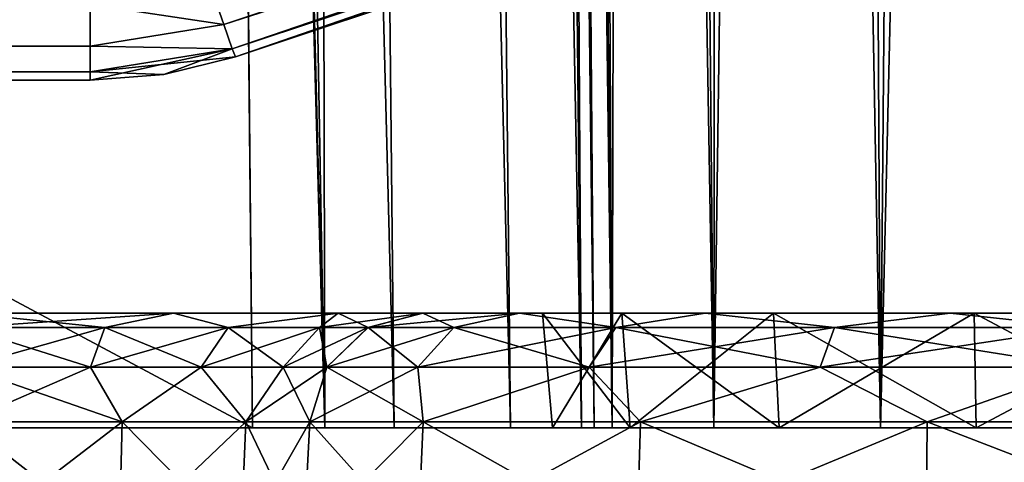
# Model space of a CAD drawing. Header units: millimetres. Extents: x -96 to 96, y -34 to 18.
# Tile 100 of 192: x -4.63 to -0.34, y -27.65 to -25.72. Entities that reach past the tile are written whole.
import ezdxf

# ---------------------------------------------------------------- set-up
doc = ezdxf.new("R2010")
doc.units = ezdxf.units.MM
doc.header["$LTSCALE"] = 65.185185
for name, color, linetype in [('104', 7, 'CONTINUOUS'), ('107', 7, 'CONTINUOUS'), ('131', 7, 'CONTINUOUS'), ('132', 7, 'CONTINUOUS'), ('163', 7, 'CONTINUOUS'), ('164', 7, 'CONTINUOUS'), ('175', 7, 'CONTINUOUS'), ('176', 7, 'CONTINUOUS'), ('2', 7, 'CONTINUOUS'), ('22', 7, 'CONTINUOUS'), ('24', 7, 'CONTINUOUS'), ('54', 7, 'CONTINUOUS'), ('55', 7, 'CONTINUOUS'), ('56', 7, 'CONTINUOUS'), ('58', 7, 'CONTINUOUS'), ('6', 7, 'CONTINUOUS'), ('68', 7, 'CONTINUOUS'), ('70', 7, 'CONTINUOUS'), ('811', 7, 'CONTINUOUS'), ('834', 7, 'CONTINUOUS'), ('853', 7, 'CONTINUOUS'), ('866', 7, 'CONTINUOUS'), ('870', 7, 'CONTINUOUS'), ('871', 7, 'CONTINUOUS'), ('872', 7, 'CONTINUOUS'), ('875', 7, 'CONTINUOUS'), ('876', 7, 'CONTINUOUS'), ('92', 7, 'CONTINUOUS'), ('95', 7, 'CONTINUOUS')]:
    doc.layers.add(name, color=color, linetype=linetype)

msp = doc.modelspace()

# ---------------------------------------------------------------- linework, layer by layer
at = {"layer": '104', "color": 7, "linetype": 'Continuous'}
for points in [[(-4.873, -28, -23.4466), (-4.1866, -27.4738, -23.5819), (-4.199, -28, -23.6065), (-4.873, -28, -23.4466)], [(-4.1866, -27.4738, -23.5819), (-4.873, -28, -23.4466), (-4.873, -27.4738, -23.419), (-4.1866, -27.4738, -23.5819)], [(-4.1866, -27.4738, -23.5819), (-3.6466, -27.4738, -24.0359), (-4.199, -28, -23.6065), (-4.1866, -27.4738, -23.5819)], [(-4.199, -28, -23.6065), (-3.6466, -27.4738, -24.0359), (-3.6687, -28, -24.0523), (-4.199, -28, -23.6065)], [(-3.6687, -28, -24.0523), (-3.3681, -27.4738, -24.6841), (-3.3953, -28, -24.6888), (-3.6687, -28, -24.0523)], [(-3.6466, -27.4738, -24.0359), (-3.3681, -27.4738, -24.6841), (-3.6687, -28, -24.0523), (-3.6466, -27.4738, -24.0359)]]:
    msp.add_3dface(points, dxfattribs=at)
at = {"layer": '107', "color": 7, "linetype": 'Continuous'}
for points in [[(-3.3953, -28, -24.6888), (-3.3681, -27.4738, -24.6841), (-2.8745, -27.4738, -25.9477), (-3.3953, -28, -24.6888)], [(-2.8977, -28, -25.9627), (-3.3953, -28, -24.6888), (-2.8745, -27.4738, -25.9477), (-2.8977, -28, -25.9627)], [(-1.9438, -28, -26.9427), (-2.8977, -28, -25.9627), (-1.9282, -27.4738, -26.9199), (-1.9438, -28, -26.9427)], [(-1.9282, -27.4738, -26.9199), (-2.8977, -28, -25.9627), (-2.8745, -27.4738, -25.9477), (-1.9282, -27.4738, -26.9199)], [(-0.6838, -28, -27.4746), (-1.9438, -28, -26.9427), (-0.6783, -27.4738, -27.4476), (-0.6838, -28, -27.4746)], [(-0.6783, -27.4738, -27.4476), (-1.9438, -28, -26.9427), (-1.9282, -27.4738, -26.9199), (-0.6783, -27.4738, -27.4476)], [(0.6783, -27.4738, -27.4476), (-0.6838, -28, -27.4746), (-0.6783, -27.4738, -27.4476), (0.6783, -27.4738, -27.4476)], [(0.6838, -28, -27.4746), (-0.6838, -28, -27.4746), (0.6783, -27.4738, -27.4476), (0.6838, -28, -27.4746)]]:
    msp.add_3dface(points, dxfattribs=at)
at = {"layer": '131', "color": 7, "linetype": 'Continuous'}
for points in [[(-3.3953, -28, 24.6888), (-2.8977, -28, 25.9627), (-3.3681, -27.4738, 24.6841), (-3.3953, -28, 24.6888)], [(-3.3681, -27.4738, 24.6841), (-2.8977, -28, 25.9627), (-2.8745, -27.4738, 25.9477), (-3.3681, -27.4738, 24.6841)], [(-2.8977, -28, 25.9627), (-1.9438, -28, 26.9427), (-2.8745, -27.4738, 25.9477), (-2.8977, -28, 25.9627)], [(-2.8745, -27.4738, 25.9477), (-1.9438, -28, 26.9427), (-1.9282, -27.4738, 26.9199), (-2.8745, -27.4738, 25.9477)], [(-1.9438, -28, 26.9427), (-0.6838, -28, 27.4746), (-1.9282, -27.4738, 26.9199), (-1.9438, -28, 26.9427)], [(-1.9282, -27.4738, 26.9199), (-0.6838, -28, 27.4746), (-0.6783, -27.4738, 27.4476), (-1.9282, -27.4738, 26.9199)], [(-0.6838, -28, 27.4746), (0.6838, -28, 27.4746), (-0.6783, -27.4738, 27.4476), (-0.6838, -28, 27.4746)], [(-0.6783, -27.4738, 27.4476), (0.6838, -28, 27.4746), (0.6783, -27.4738, 27.4476), (-0.6783, -27.4738, 27.4476)]]:
    msp.add_3dface(points, dxfattribs=at)
at = {"layer": '132', "color": 7, "linetype": 'Continuous'}
for points in [[(-4.1866, -27.4738, 23.5819), (-4.873, -27.4738, 23.419), (-4.199, -28, 23.6065), (-4.1866, -27.4738, 23.5819)], [(-4.199, -28, 23.6065), (-4.873, -27.4738, 23.419), (-4.873, -28, 23.4466), (-4.199, -28, 23.6065)], [(-3.6687, -28, 24.0523), (-4.1866, -27.4738, 23.5819), (-4.199, -28, 23.6065), (-3.6687, -28, 24.0523)], [(-3.6466, -27.4738, 24.0359), (-4.1866, -27.4738, 23.5819), (-3.6687, -28, 24.0523), (-3.6466, -27.4738, 24.0359)], [(-3.3953, -28, 24.6888), (-3.6466, -27.4738, 24.0359), (-3.6687, -28, 24.0523), (-3.3953, -28, 24.6888)], [(-3.3953, -28, 24.6888), (-3.3681, -27.4738, 24.6841), (-3.6466, -27.4738, 24.0359), (-3.3953, -28, 24.6888)]]:
    msp.add_3dface(points, dxfattribs=at)
at = {"layer": '163', "color": 7, "linetype": 'Continuous'}
for points in [[(-2.7404, -27.0626, 25.6737), (-2.8762, -27, 24.5983), (-3.1148, -27.0626, 24.6399), (-2.7404, -27.0626, 25.6737)], [(-2.4547, -27, 25.6773), (-2.8762, -27, 24.5983), (-2.7404, -27.0626, 25.6737), (-2.4547, -27, 25.6773)], [(-2.0347, -27.0626, 26.5169), (-2.4547, -27, 25.6773), (-2.7404, -27.0626, 25.6737), (-2.0347, -27.0626, 26.5169)], [(-1.6467, -27, 26.5076), (-2.4547, -27, 25.6773), (-2.0347, -27.0626, 26.5169), (-1.6467, -27, 26.5076)], [(-1.0828, -27.0626, 27.0673), (-1.6467, -27, 26.5076), (-2.0347, -27.0626, 26.5169), (-1.0828, -27.0626, 27.0673)], [(-0.5793, -27, 26.9582), (-1.6467, -27, 26.5076), (-1.0828, -27.0626, 27.0673), (-0.5793, -27, 26.9582)], [(0, -27.0626, 27.2585), (-0.5793, -27, 26.9582), (-1.0828, -27.0626, 27.0673), (0, -27.0626, 27.2585)], [(0.5793, -27, 26.9582), (-0.5793, -27, 26.9582), (0, -27.0626, 27.2585), (0.5793, -27, 26.9582)], [(-2.898, -27.2351, 25.7644), (-3.1148, -27.0626, 24.6399), (-3.294, -27.235, 24.6711), (-2.898, -27.2351, 25.7644)], [(-2.7404, -27.0626, 25.6737), (-3.1148, -27.0626, 24.6399), (-2.898, -27.2351, 25.7644), (-2.7404, -27.0626, 25.6737)], [(-2.1517, -27.2351, 26.656), (-2.7404, -27.0626, 25.6737), (-2.898, -27.2351, 25.7644), (-2.1517, -27.2351, 26.656)], [(-2.0347, -27.0626, 26.5169), (-2.7404, -27.0626, 25.6737), (-2.1517, -27.2351, 26.656), (-2.0347, -27.0626, 26.5169)], [(-1.1451, -27.2351, 27.2381), (-2.0347, -27.0626, 26.5169), (-2.1517, -27.2351, 26.656), (-1.1451, -27.2351, 27.2381)], [(-1.0828, -27.0626, 27.0673), (-2.0347, -27.0626, 26.5169), (-1.1451, -27.2351, 27.2381), (-1.0828, -27.0626, 27.0673)], [(0, -27.2351, 27.4403), (-1.0828, -27.0626, 27.0673), (-1.1451, -27.2351, 27.2381), (0, -27.2351, 27.4403)], [(0, -27.0626, 27.2585), (-1.0828, -27.0626, 27.0673), (0, -27.2351, 27.4403), (0, -27.0626, 27.2585)], [(-3.3681, -27.4738, 24.6841), (-2.8745, -27.4738, 25.9477), (-3.294, -27.235, 24.6711), (-3.3681, -27.4738, 24.6841)], [(-2.8745, -27.4738, 25.9477), (-2.898, -27.2351, 25.7644), (-3.294, -27.235, 24.6711), (-2.8745, -27.4738, 25.9477)], [(-2.8745, -27.4738, 25.9477), (-2.1517, -27.2351, 26.656), (-2.898, -27.2351, 25.7644), (-2.8745, -27.4738, 25.9477)], [(-2.8745, -27.4738, 25.9477), (-1.9282, -27.4738, 26.9199), (-2.1517, -27.2351, 26.656), (-2.8745, -27.4738, 25.9477)], [(-1.9282, -27.4738, 26.9199), (-1.1451, -27.2351, 27.2381), (-2.1517, -27.2351, 26.656), (-1.9282, -27.4738, 26.9199)], [(-1.9282, -27.4738, 26.9199), (-0.6783, -27.4738, 27.4476), (-1.1451, -27.2351, 27.2381), (-1.9282, -27.4738, 26.9199)], [(-0.6783, -27.4738, 27.4476), (0, -27.2351, 27.4403), (-1.1451, -27.2351, 27.2381), (-0.6783, -27.4738, 27.4476)], [(-0.6783, -27.4738, 27.4476), (0.6783, -27.4738, 27.4476), (0, -27.2351, 27.4403), (-0.6783, -27.4738, 27.4476)]]:
    msp.add_3dface(points, dxfattribs=at)
at = {"layer": '164', "color": 7, "linetype": 'Continuous'}
for points in [[(-3.9623, -27, 23.1358), (-4.873, -27, 22.9197), (-4.2618, -27.0626, 23.2698), (-3.9623, -27, 23.1358)], [(-4.873, -27, 22.9197), (-4.873, -27.0626, 23.1619), (-4.2618, -27.0626, 23.2698), (-4.873, -27, 22.9197)], [(-3.7245, -27.0626, 23.5805), (-3.9623, -27, 23.1358), (-4.2618, -27.0626, 23.2698), (-3.7245, -27.0626, 23.5805)], [(-3.2456, -27, 23.7382), (-3.9623, -27, 23.1358), (-3.7245, -27.0626, 23.5805), (-3.2456, -27, 23.7382)], [(-3.3262, -27.0626, 24.0563), (-3.2456, -27, 23.7382), (-3.7245, -27.0626, 23.5805), (-3.3262, -27.0626, 24.0563)], [(-3.1148, -27.0626, 24.6399), (-3.2456, -27, 23.7382), (-3.3262, -27.0626, 24.0563), (-3.1148, -27.0626, 24.6399)], [(-2.8762, -27, 24.5983), (-3.2456, -27, 23.7382), (-3.1148, -27.0626, 24.6399), (-2.8762, -27, 24.5983)], [(-4.873, -27.0626, 23.1619), (-4.873, -27.235, 23.3437), (-4.3241, -27.235, 23.4406), (-4.873, -27.0626, 23.1619)], [(-4.2618, -27.0626, 23.2698), (-4.873, -27.0626, 23.1619), (-4.3241, -27.235, 23.4406), (-4.2618, -27.0626, 23.2698)], [(-3.8416, -27.235, 23.7196), (-4.2618, -27.0626, 23.2698), (-4.3241, -27.235, 23.4406), (-3.8416, -27.235, 23.7196)], [(-3.7245, -27.0626, 23.5805), (-4.2618, -27.0626, 23.2698), (-3.8416, -27.235, 23.7196), (-3.7245, -27.0626, 23.5805)], [(-3.4838, -27.235, 24.147), (-3.7245, -27.0626, 23.5805), (-3.8416, -27.235, 23.7196), (-3.4838, -27.235, 24.147)], [(-3.3262, -27.0626, 24.0563), (-3.7245, -27.0626, 23.5805), (-3.4838, -27.235, 24.147), (-3.3262, -27.0626, 24.0563)], [(-3.294, -27.235, 24.6711), (-3.3262, -27.0626, 24.0563), (-3.4838, -27.235, 24.147), (-3.294, -27.235, 24.6711)], [(-3.294, -27.235, 24.6711), (-3.1148, -27.0626, 24.6399), (-3.3262, -27.0626, 24.0563), (-3.294, -27.235, 24.6711)], [(-4.873, -27.235, 23.3437), (-4.1866, -27.4738, 23.5819), (-4.3241, -27.235, 23.4406), (-4.873, -27.235, 23.3437)], [(-4.873, -27.4738, 23.419), (-4.1866, -27.4738, 23.5819), (-4.873, -27.235, 23.3437), (-4.873, -27.4738, 23.419)], [(-4.1866, -27.4738, 23.5819), (-3.8416, -27.235, 23.7196), (-4.3241, -27.235, 23.4406), (-4.1866, -27.4738, 23.5819)], [(-4.1866, -27.4738, 23.5819), (-3.6466, -27.4738, 24.0359), (-3.8416, -27.235, 23.7196), (-4.1866, -27.4738, 23.5819)], [(-3.6466, -27.4738, 24.0359), (-3.4838, -27.235, 24.147), (-3.8416, -27.235, 23.7196), (-3.6466, -27.4738, 24.0359)], [(-3.6466, -27.4738, 24.0359), (-3.3681, -27.4738, 24.6841), (-3.4838, -27.235, 24.147), (-3.6466, -27.4738, 24.0359)], [(-3.3681, -27.4738, 24.6841), (-3.294, -27.235, 24.6711), (-3.4838, -27.235, 24.147), (-3.3681, -27.4738, 24.6841)]]:
    msp.add_3dface(points, dxfattribs=at)
at = {"layer": '175', "color": 7, "linetype": 'Continuous'}
for points in [[(-4.873, -27.0626, -23.1619), (-3.9623, -27, -23.1358), (-4.2618, -27.0626, -23.2698), (-4.873, -27.0626, -23.1619)], [(-4.873, -27, -22.9197), (-3.9623, -27, -23.1358), (-4.873, -27.0626, -23.1619), (-4.873, -27, -22.9197)], [(-4.2618, -27.0626, -23.2698), (-3.9623, -27, -23.1358), (-3.7246, -27.0626, -23.5805), (-4.2618, -27.0626, -23.2698)], [(-3.9623, -27, -23.1358), (-3.2456, -27, -23.7382), (-3.7246, -27.0626, -23.5805), (-3.9623, -27, -23.1358)], [(-3.7246, -27.0626, -23.5805), (-3.2456, -27, -23.7382), (-3.3263, -27.0627, -24.0564), (-3.7246, -27.0626, -23.5805)], [(-3.3263, -27.0627, -24.0564), (-2.8762, -27, -24.5983), (-3.115, -27.0627, -24.6399), (-3.3263, -27.0627, -24.0564)], [(-3.2456, -27, -23.7382), (-2.8762, -27, -24.5983), (-3.3263, -27.0627, -24.0564), (-3.2456, -27, -23.7382)], [(-4.873, -27.235, -23.3437), (-4.2618, -27.0626, -23.2698), (-4.3241, -27.2351, -23.4406), (-4.873, -27.235, -23.3437)], [(-4.873, -27.235, -23.3437), (-4.873, -27.0626, -23.1619), (-4.2618, -27.0626, -23.2698), (-4.873, -27.235, -23.3437)], [(-4.2618, -27.0626, -23.2698), (-3.7246, -27.0626, -23.5805), (-4.3241, -27.2351, -23.4406), (-4.2618, -27.0626, -23.2698)], [(-4.3241, -27.2351, -23.4406), (-3.7246, -27.0626, -23.5805), (-3.8416, -27.2351, -23.7197), (-4.3241, -27.2351, -23.4406)], [(-3.7246, -27.0626, -23.5805), (-3.3263, -27.0627, -24.0564), (-3.8416, -27.2351, -23.7197), (-3.7246, -27.0626, -23.5805)], [(-3.8416, -27.2351, -23.7197), (-3.3263, -27.0627, -24.0564), (-3.4838, -27.2352, -24.1471), (-3.8416, -27.2351, -23.7197)], [(-3.3263, -27.0627, -24.0564), (-3.115, -27.0627, -24.6399), (-3.4838, -27.2352, -24.1471), (-3.3263, -27.0627, -24.0564)], [(-3.4838, -27.2352, -24.1471), (-3.115, -27.0627, -24.6399), (-3.2941, -27.2353, -24.6712), (-3.4838, -27.2352, -24.1471)], [(-4.873, -27.4738, -23.419), (-4.873, -27.235, -23.3437), (-4.3241, -27.2351, -23.4406), (-4.873, -27.4738, -23.419)], [(-4.1866, -27.4738, -23.5819), (-4.873, -27.4738, -23.419), (-4.3241, -27.2351, -23.4406), (-4.1866, -27.4738, -23.5819)], [(-4.1866, -27.4738, -23.5819), (-4.3241, -27.2351, -23.4406), (-3.8416, -27.2351, -23.7197), (-4.1866, -27.4738, -23.5819)], [(-3.6466, -27.4738, -24.0359), (-4.1866, -27.4738, -23.5819), (-3.8416, -27.2351, -23.7197), (-3.6466, -27.4738, -24.0359)], [(-3.6466, -27.4738, -24.0359), (-3.8416, -27.2351, -23.7197), (-3.4838, -27.2352, -24.1471), (-3.6466, -27.4738, -24.0359)], [(-3.6466, -27.4738, -24.0359), (-3.4838, -27.2352, -24.1471), (-3.2941, -27.2353, -24.6712), (-3.6466, -27.4738, -24.0359)], [(-3.3681, -27.4738, -24.6841), (-3.6466, -27.4738, -24.0359), (-3.2941, -27.2353, -24.6712), (-3.3681, -27.4738, -24.6841)]]:
    msp.add_3dface(points, dxfattribs=at)
at = {"layer": '176', "color": 7, "linetype": 'Continuous'}
for points in [[(-3.115, -27.0627, -24.6399), (-2.4547, -27, -25.6773), (-2.7406, -27.0627, -25.6738), (-3.115, -27.0627, -24.6399)], [(-2.8762, -27, -24.5983), (-2.4547, -27, -25.6773), (-3.115, -27.0627, -24.6399), (-2.8762, -27, -24.5983)], [(-2.7406, -27.0627, -25.6738), (-2.4547, -27, -25.6773), (-2.0347, -27.0627, -26.5169), (-2.7406, -27.0627, -25.6738)], [(-2.4547, -27, -25.6773), (-1.6467, -27, -26.5076), (-2.0347, -27.0627, -26.5169), (-2.4547, -27, -25.6773)], [(-2.0347, -27.0627, -26.5169), (-1.6467, -27, -26.5076), (-1.0828, -27.0626, -27.0674), (-2.0347, -27.0627, -26.5169)], [(-1.6467, -27, -26.5076), (-0.5793, -27, -26.9582), (-1.0828, -27.0626, -27.0674), (-1.6467, -27, -26.5076)], [(-1.0828, -27.0626, -27.0674), (-0.5793, -27, -26.9582), (0, -27.0626, -27.2585), (-1.0828, -27.0626, -27.0674)], [(-0.5793, -27, -26.9582), (0.5793, -27, -26.9582), (0, -27.0626, -27.2585), (-0.5793, -27, -26.9582)], [(-3.2941, -27.2353, -24.6712), (-2.7406, -27.0627, -25.6738), (-2.8981, -27.2352, -25.7645), (-3.2941, -27.2353, -24.6712)], [(-3.2941, -27.2353, -24.6712), (-3.115, -27.0627, -24.6399), (-2.7406, -27.0627, -25.6738), (-3.2941, -27.2353, -24.6712)], [(-2.7406, -27.0627, -25.6738), (-2.0347, -27.0627, -26.5169), (-2.8981, -27.2352, -25.7645), (-2.7406, -27.0627, -25.6738)], [(-2.8981, -27.2352, -25.7645), (-2.0347, -27.0627, -26.5169), (-2.1517, -27.2352, -26.6561), (-2.8981, -27.2352, -25.7645)], [(-2.0347, -27.0627, -26.5169), (-1.0828, -27.0626, -27.0674), (-2.1517, -27.2352, -26.6561), (-2.0347, -27.0627, -26.5169)], [(-2.1517, -27.2352, -26.6561), (-1.0828, -27.0626, -27.0674), (-1.1451, -27.2352, -27.2382), (-2.1517, -27.2352, -26.6561)], [(-1.1451, -27.2352, -27.2382), (0, -27.0626, -27.2585), (0, -27.2351, -27.4403), (-1.1451, -27.2352, -27.2382)], [(-1.0828, -27.0626, -27.0674), (0, -27.0626, -27.2585), (-1.1451, -27.2352, -27.2382), (-1.0828, -27.0626, -27.0674)], [(-3.3681, -27.4738, -24.6841), (-3.2941, -27.2353, -24.6712), (-2.8981, -27.2352, -25.7645), (-3.3681, -27.4738, -24.6841)], [(-2.8745, -27.4738, -25.9477), (-3.3681, -27.4738, -24.6841), (-2.8981, -27.2352, -25.7645), (-2.8745, -27.4738, -25.9477)], [(-2.8745, -27.4738, -25.9477), (-2.8981, -27.2352, -25.7645), (-2.1517, -27.2352, -26.6561), (-2.8745, -27.4738, -25.9477)], [(-1.9282, -27.4738, -26.9199), (-2.8745, -27.4738, -25.9477), (-2.1517, -27.2352, -26.6561), (-1.9282, -27.4738, -26.9199)], [(-1.9282, -27.4738, -26.9199), (-2.1517, -27.2352, -26.6561), (-1.1451, -27.2352, -27.2382), (-1.9282, -27.4738, -26.9199)], [(-0.6783, -27.4738, -27.4476), (-1.9282, -27.4738, -26.9199), (-1.1451, -27.2352, -27.2382), (-0.6783, -27.4738, -27.4476)], [(-0.6783, -27.4738, -27.4476), (-1.1451, -27.2352, -27.2382), (0, -27.2351, -27.4403), (-0.6783, -27.4738, -27.4476)], [(0.6783, -27.4738, -27.4476), (-0.6783, -27.4738, -27.4476), (0, -27.2351, -27.4403), (0.6783, -27.4738, -27.4476)]]:
    msp.add_3dface(points, dxfattribs=at)
at = {"layer": '2', "color": 7, "linetype": 'Continuous'}
for points in [[(-3.6186, -27.5, 22.1466), (-74, 10.2026, 22.4756), (-74, -27.5, 22.1466), (-3.6186, -27.5, 22.1466)], [(-3.8118, -7.4278, 22.3217), (-74, 10.2026, 22.4756), (-3.6186, -27.5, 22.1466), (-3.8118, -7.4278, 22.3217)]]:
    msp.add_3dface(points, dxfattribs=at)
at = {"layer": '22', "color": 7, "linetype": 'Continuous'}
for points in [[(72, -2, 20), (72, -27.5, 20.2225), (-72, -27.5, 20.2225), (72, -2, 20)], [(-72, -2, 20), (72, -2, 20), (-72, -27.5, 20.2225), (-72, -2, 20)]]:
    msp.add_3dface(points, dxfattribs=at)
at = {"layer": '24', "color": 7, "linetype": 'Continuous'}
for points in [[(-72, -2, -20), (-72, -27.5, -20.2225), (72, -27.5, -20.2225), (-72, -2, -20)], [(72, -2, -20), (-72, -2, -20), (72, -27.5, -20.2225), (72, -2, -20)]]:
    msp.add_3dface(points, dxfattribs=at)
at = {"layer": '54', "color": 7, "linetype": 'Continuous'}
for points in [[(-2.4271, 10.2026, -24.5843), (-2.2533, 10.2026, -25.1219), (-2.0508, -27.5, -24.7305), (-2.4271, 10.2026, -24.5843)], [(-2.294, -9.8053, -23.9176), (-2.4271, 10.2026, -24.5843), (-2.1301, -27.5, -23.8316), (-2.294, -9.8053, -23.9176)], [(-2.1301, -27.5, -23.8316), (-2.4271, 10.2026, -24.5843), (-2.0508, -27.5, -24.7305), (-2.1301, -27.5, -23.8316)], [(-2.2533, 10.2026, -25.1219), (-1.9621, 10.2026, -25.6062), (-2.0508, -27.5, -24.7305), (-2.2533, 10.2026, -25.1219)], [(-2.0508, -27.5, -24.7305), (-1.9621, 10.2026, -25.6062), (-1.609, -27.5, -25.5174), (-2.0508, -27.5, -24.7305)], [(-1.9621, 10.2026, -25.6062), (-1.5686, 10.2026, -26.0117), (-1.609, -27.5, -25.5174), (-1.9621, 10.2026, -25.6062)], [(-1.5686, 10.2026, -26.0117), (-1.0935, 10.2026, -26.3176), (-1.609, -27.5, -25.5174), (-1.5686, 10.2026, -26.0117)], [(-1.609, -27.5, -25.5174), (-1.0935, 10.2026, -26.3176), (-0.8827, -27.5, -26.0533), (-1.609, -27.5, -25.5174)], [(-1.0935, 10.2026, -26.3176), (-0.5614, 10.2026, -26.5077), (-0.8827, -27.5, -26.0533), (-1.0935, 10.2026, -26.3176)], [(-0.5614, 10.2026, -26.5077), (0, 10.2026, -26.5721), (-0.8827, -27.5, -26.0533), (-0.5614, 10.2026, -26.5077)], [(-0.8827, -27.5, -26.0533), (0, 10.2026, -26.5721), (0, -27.5, -26.2431), (-0.8827, -27.5, -26.0533)]]:
    msp.add_3dface(points, dxfattribs=at)
at = {"layer": '55', "color": 7, "linetype": 'Continuous'}
for points in [[(-2.0508, -27.5, 24.7305), (-2.4744, 10.2026, 24.0212), (-2.3157, -7.4278, 23.9296), (-2.0508, -27.5, 24.7305)], [(-2.4271, 10.2026, 24.5843), (-2.4744, 10.2026, 24.0212), (-2.0508, -27.5, 24.7305), (-2.4271, 10.2026, 24.5843)], [(-2.2533, 10.2026, 25.1219), (-2.4271, 10.2026, 24.5843), (-2.0508, -27.5, 24.7305), (-2.2533, 10.2026, 25.1219)], [(-1.609, -27.5, 25.5174), (-2.2533, 10.2026, 25.1219), (-2.0508, -27.5, 24.7305), (-1.609, -27.5, 25.5174)], [(-1.9621, 10.2026, 25.6062), (-2.2533, 10.2026, 25.1219), (-1.609, -27.5, 25.5174), (-1.9621, 10.2026, 25.6062)], [(-1.5686, 10.2026, 26.0117), (-1.9621, 10.2026, 25.6062), (-1.609, -27.5, 25.5174), (-1.5686, 10.2026, 26.0117)], [(-0.8827, -27.5, 26.0533), (-1.5686, 10.2026, 26.0117), (-1.609, -27.5, 25.5174), (-0.8827, -27.5, 26.0533)], [(-1.0935, 10.2026, 26.3176), (-1.5686, 10.2026, 26.0117), (-0.8827, -27.5, 26.0533), (-1.0935, 10.2026, 26.3176)], [(-0.5614, 10.2026, 26.5077), (-1.0935, 10.2026, 26.3176), (-0.8827, -27.5, 26.0533), (-0.5614, 10.2026, 26.5077)], [(0, -27.5, 26.2431), (-0.5614, 10.2026, 26.5077), (-0.8827, -27.5, 26.0533), (0, -27.5, 26.2431)], [(0, 10.2026, 26.5721), (-0.5614, 10.2026, 26.5077), (0, -27.5, 26.2431), (0, 10.2026, 26.5721)], [(-2.1301, -27.5, 23.8316), (-2.0508, -27.5, 24.7305), (-2.3157, -7.4278, 23.9296), (-2.1301, -27.5, 23.8316)]]:
    msp.add_3dface(points, dxfattribs=at)
at = {"layer": '56', "color": 7, "linetype": 'Continuous'}
for points in [[(-3.3891, 10.2035, 22.5942), (-3.9737, 10.2026, 22.4756), (-3.0009, -27.5, 22.2797), (-3.3891, 10.2035, 22.5942)], [(-3.9737, 10.2026, 22.4756), (-3.8118, -7.4278, 22.3217), (-3.3023, -27.5, 22.1803), (-3.9737, 10.2026, 22.4756)], [(-3.0009, -27.5, 22.2797), (-3.9737, 10.2026, 22.4756), (-3.3023, -27.5, 22.1803), (-3.0009, -27.5, 22.2797)], [(-2.897, 10.2038, 22.9312), (-3.3891, 10.2035, 22.5942), (-2.4939, -27.5, 22.6541), (-2.897, 10.2038, 22.9312)], [(-2.4939, -27.5, 22.6541), (-3.3891, 10.2035, 22.5942), (-3.0009, -27.5, 22.2797), (-2.4939, -27.5, 22.6541)], [(-2.5752, 10.2035, 23.4333), (-2.897, 10.2038, 22.9312), (-2.1855, -27.5, 23.2038), (-2.5752, 10.2035, 23.4333)], [(-2.1855, -27.5, 23.2038), (-2.897, 10.2038, 22.9312), (-2.4939, -27.5, 22.6541), (-2.1855, -27.5, 23.2038)], [(-2.1301, -27.5, 23.8316), (-2.3157, -7.4278, 23.9296), (-2.5752, 10.2035, 23.4333), (-2.1301, -27.5, 23.8316)], [(-2.1301, -27.5, 23.8316), (-2.5752, 10.2035, 23.4333), (-2.1855, -27.5, 23.2038), (-2.1301, -27.5, 23.8316)], [(-3.8118, -7.4278, 22.3217), (-3.6186, -27.5, 22.1466), (-3.3023, -27.5, 22.1803), (-3.8118, -7.4278, 22.3217)]]:
    msp.add_3dface(points, dxfattribs=at)
at = {"layer": '58', "color": 7, "linetype": 'Continuous'}
for points in [[(-3.9737, 10.2026, -22.4756), (-3.3891, 10.2035, -22.5942), (-3.3023, -27.5, -22.1803), (-3.9737, 10.2026, -22.4756)], [(-3.7894, -9.8053, -22.301), (-3.9737, 10.2026, -22.4756), (-3.3023, -27.5, -22.1803), (-3.7894, -9.8053, -22.301)], [(-3.3891, 10.2035, -22.5942), (-2.897, 10.2038, -22.9312), (-2.4938, -27.5, -22.6542), (-3.3891, 10.2035, -22.5942)], [(-3.0008, -27.5, -22.2797), (-3.3891, 10.2035, -22.5942), (-2.4938, -27.5, -22.6542), (-3.0008, -27.5, -22.2797)], [(-3.3023, -27.5, -22.1803), (-3.3891, 10.2035, -22.5942), (-3.0008, -27.5, -22.2797), (-3.3023, -27.5, -22.1803)], [(-2.897, 10.2038, -22.9312), (-2.5752, 10.2035, -23.4333), (-2.1854, -27.5, -23.204), (-2.897, 10.2038, -22.9312)], [(-2.4938, -27.5, -22.6542), (-2.897, 10.2038, -22.9312), (-2.1854, -27.5, -23.204), (-2.4938, -27.5, -22.6542)], [(-2.5752, 10.2035, -23.4333), (-2.294, -9.8053, -23.9176), (-2.1854, -27.5, -23.204), (-2.5752, 10.2035, -23.4333)], [(-3.6186, -27.5, -22.1466), (-3.7894, -9.8053, -22.301), (-3.3023, -27.5, -22.1803), (-3.6186, -27.5, -22.1466)], [(-2.294, -9.8053, -23.9176), (-2.1301, -27.5, -23.8316), (-2.1854, -27.5, -23.204), (-2.294, -9.8053, -23.9176)]]:
    msp.add_3dface(points, dxfattribs=at)
at = {"layer": '6', "color": 7, "linetype": 'Continuous'}
for points in [[(-74, -27.5, -22.1466), (-3.9737, 10.2026, -22.4756), (-3.7894, -9.8053, -22.301), (-74, -27.5, -22.1466)], [(-74, 10.2026, -22.4756), (-3.9737, 10.2026, -22.4756), (-74, -27.5, -22.1466), (-74, 10.2026, -22.4756)], [(-3.6186, -27.5, -22.1466), (-74, -27.5, -22.1466), (-3.7894, -9.8053, -22.301), (-3.6186, -27.5, -22.1466)]]:
    msp.add_3dface(points, dxfattribs=at)
at = {"layer": '68', "color": 7, "linetype": 'Continuous'}
for points in [[(73.3466, -27.5, 20.3466), (-49.605, -27.5, 20.2305), (-73.3466, -27.5, 20.3466), (73.3466, -27.5, 20.3466)], [(49.605, -27.5, -20.2305), (-73.3466, -27.5, -20.3466), (48.8933, -27.5, -19.8877), (49.605, -27.5, -20.2305)], [(48.8933, -27.5, -19.8877), (-73.3466, -27.5, -20.3466), (-49.605, -27.5, -20.2305), (48.8933, -27.5, -19.8877)], [(-73.3466, -27.5, -20.3466), (49.605, -27.5, -20.2305), (73.3466, -27.5, -20.3466), (-73.3466, -27.5, -20.3466)], [(-48.8933, -27.5, 19.8877), (-49.605, -27.5, 20.2305), (50.2064, -27.5, 20.263), (-48.8933, -27.5, 19.8877)], [(48.225, -27.5, -18.5), (48.4008, -27.5, -19.2702), (-49.605, -27.5, -20.2305), (48.225, -27.5, -18.5)], [(48.225, -27.5, -18.5), (-49.605, -27.5, -20.2305), (35.4729, -27.5, -15.0717), (48.225, -27.5, -18.5)], [(48.4008, -27.5, -19.2702), (48.8933, -27.5, -19.8877), (-49.605, -27.5, -20.2305), (48.4008, -27.5, -19.2702)], [(-49.605, -27.5, -20.2305), (32.875, -27.5, -13), (33.0854, -27.5, -13.922), (-49.605, -27.5, -20.2305)], [(32.875, -27.5, -13), (-49.605, -27.5, -20.2305), (-34.5271, -27.5, -15.0717), (32.875, -27.5, -13)], [(35.4729, -27.5, -15.0717), (-49.605, -27.5, -20.2305), (34.5271, -27.5, -15.0717), (35.4729, -27.5, -15.0717)], [(34.5271, -27.5, -15.0717), (-49.605, -27.5, -20.2305), (33.6751, -27.5, -14.6614), (34.5271, -27.5, -15.0717)], [(33.6751, -27.5, -14.6614), (-49.605, -27.5, -20.2305), (33.0854, -27.5, -13.922), (33.6751, -27.5, -14.6614)], [(-49.605, -27.5, 20.2305), (73.3466, -27.5, 20.3466), (50.2064, -27.5, 20.263), (-49.605, -27.5, 20.2305)], [(-48.4008, -27.5, 19.2702), (-48.8933, -27.5, 19.8877), (50.2064, -27.5, 20.263), (-48.4008, -27.5, 19.2702)], [(-48.225, -27.5, 18.5), (-48.4008, -27.5, 19.2702), (50.2064, -27.5, 20.263), (-48.225, -27.5, 18.5)], [(-35.4729, -27.5, 15.0717), (-48.225, -27.5, 18.5), (50.2064, -27.5, 20.263), (-35.4729, -27.5, 15.0717)], [(-34.5271, -27.5, 15.0717), (-35.4729, -27.5, 15.0717), (50.2064, -27.5, 20.263), (-34.5271, -27.5, 15.0717)], [(-33.6751, -27.5, 14.6614), (-34.5271, -27.5, 15.0717), (50.2064, -27.5, 20.263), (-33.6751, -27.5, 14.6614)], [(32.875, -27.5, 13), (32.875, -27.5, -13), (-34.5271, -27.5, -15.0717), (32.875, -27.5, 13)], [(-33.6751, -27.5, -14.6614), (32.875, -27.5, 13), (-34.5271, -27.5, -15.0717), (-33.6751, -27.5, -14.6614)], [(-33.0854, -27.5, 13.922), (-33.6751, -27.5, 14.6614), (50.2064, -27.5, 20.263), (-33.0854, -27.5, 13.922)], [(-33.0854, -27.5, -13.922), (32.875, -27.5, 13), (-33.6751, -27.5, -14.6614), (-33.0854, -27.5, -13.922)], [(-32.875, -27.5, 13), (-33.0854, -27.5, 13.922), (50.2064, -27.5, 20.263), (-32.875, -27.5, 13)], [(-32.875, -27.5, -13), (32.875, -27.5, 13), (-33.0854, -27.5, -13.922), (-32.875, -27.5, -13)], [(34.5271, -27.5, 15.0717), (33.6751, -27.5, 14.6614), (-32.875, -27.5, -13), (34.5271, -27.5, 15.0717)], [(34.5271, -27.5, 15.0717), (-32.875, -27.5, -13), (-32.875, -27.5, 13), (34.5271, -27.5, 15.0717)], [(34.5271, -27.5, 15.0717), (-32.875, -27.5, 13), (49.3934, -27.5, 20.1681), (34.5271, -27.5, 15.0717)], [(49.3934, -27.5, 20.1681), (-32.875, -27.5, 13), (50.2064, -27.5, 20.263), (49.3934, -27.5, 20.1681)], [(33.0854, -27.5, 13.922), (32.875, -27.5, 13), (-32.875, -27.5, -13), (33.0854, -27.5, 13.922)], [(33.6751, -27.5, 14.6614), (33.0854, -27.5, 13.922), (-32.875, -27.5, -13), (33.6751, -27.5, 14.6614)], [(-0.7236, -27.5, 22.3466), (-4.873, -27.5, 22.3466), (-1.3385, -27.5, 22.757), (-0.7236, -27.5, 22.3466)], [(-4.873, -27.5, 22.3466), (-3.9826, -27.5, 22.5038), (-1.3385, -27.5, 22.757), (-4.873, -27.5, 22.3466)], [(-4.873, -27.5, -22.3466), (-0.7236, -27.5, -22.3466), (-3.9826, -27.5, -22.5038), (-4.873, -27.5, -22.3466)], [(-1.3385, -27.5, 22.757), (-3.9826, -27.5, 22.5038), (-1.7494, -27.5, 23.3715), (-1.3385, -27.5, 22.757)], [(-3.9826, -27.5, 22.5038), (-3.1999, -27.5, 22.9564), (-1.7494, -27.5, 23.3715), (-3.9826, -27.5, 22.5038)], [(-3.9826, -27.5, -22.5038), (-0.7236, -27.5, -22.3466), (-3.1999, -27.5, -22.9564), (-3.9826, -27.5, -22.5038)], [(-1.7494, -27.5, 23.3715), (-3.1999, -27.5, 22.9564), (-1.8937, -27.5, 24.0966), (-1.7494, -27.5, 23.3715)], [(-3.1999, -27.5, 22.9564), (-2.6195, -27.5, 23.6497), (-1.8937, -27.5, 24.0966), (-3.1999, -27.5, 22.9564)], [(-0.7236, -27.5, -22.3466), (-1.3385, -27.5, -22.757), (-3.1999, -27.5, -22.9564), (-0.7236, -27.5, -22.3466)], [(-3.1999, -27.5, -22.9564), (-1.3385, -27.5, -22.757), (-2.6195, -27.5, -23.6497), (-3.1999, -27.5, -22.9564)], [(-2.6195, -27.5, 23.6497), (-1.9728, -27.5, 25.3671), (-1.8937, -27.5, 24.0966), (-2.6195, -27.5, 23.6497)], [(-2.3117, -27.5, 24.4998), (-1.9728, -27.5, 25.3671), (-2.6195, -27.5, 23.6497), (-2.3117, -27.5, 24.4998)], [(-1.3385, -27.5, -22.757), (-1.7494, -27.5, -23.3715), (-2.6195, -27.5, -23.6497), (-1.3385, -27.5, -22.757)], [(-2.6195, -27.5, -23.6497), (-1.7494, -27.5, -23.3715), (-2.3117, -27.5, -24.4998), (-2.6195, -27.5, -23.6497)], [(-2.3117, -27.5, -24.4998), (-1.8937, -27.5, -24.0966), (-1.9728, -27.5, -25.3671), (-2.3117, -27.5, -24.4998)], [(-1.7494, -27.5, -23.3715), (-1.8937, -27.5, -24.0966), (-2.3117, -27.5, -24.4998), (-1.7494, -27.5, -23.3715)], [(-1.8937, -27.5, 24.0966), (-1.9728, -27.5, 25.3671), (-1.7062, -27.5, 24.9182), (-1.8937, -27.5, 24.0966)], [(-1.9728, -27.5, 25.3671), (-1.3234, -27.5, 26.0343), (-1.7062, -27.5, 24.9182), (-1.9728, -27.5, 25.3671)], [(-1.8937, -27.5, -24.0966), (-1.7062, -27.5, -24.9182), (-1.9728, -27.5, -25.3671), (-1.8937, -27.5, -24.0966)], [(-1.9728, -27.5, -25.3671), (-1.7062, -27.5, -24.9182), (-1.3234, -27.5, -26.0343), (-1.9728, -27.5, -25.3671)], [(-1.7062, -27.5, 24.9182), (-1.3234, -27.5, 26.0343), (-1.1807, -27.5, 25.5771), (-1.7062, -27.5, 24.9182)], [(-1.7062, -27.5, -24.9182), (-1.1807, -27.5, -25.5771), (-1.3234, -27.5, -26.0343), (-1.7062, -27.5, -24.9182)], [(-1.3234, -27.5, 26.0343), (-0.4656, -27.5, 26.3965), (-1.1807, -27.5, 25.5771), (-1.3234, -27.5, 26.0343)], [(-1.3234, -27.5, -26.0343), (-1.1807, -27.5, -25.5771), (-0.4656, -27.5, -26.3965), (-1.3234, -27.5, -26.0343)], [(-1.1807, -27.5, 25.5771), (-0.4656, -27.5, 26.3965), (-0.4214, -27.5, 25.9428), (-1.1807, -27.5, 25.5771)], [(-1.1807, -27.5, -25.5771), (-0.4214, -27.5, -25.9428), (-0.4656, -27.5, -26.3965), (-1.1807, -27.5, -25.5771)], [(-0.4656, -27.5, -26.3965), (0.4214, -27.5, -25.9428), (0.4656, -27.5, -26.3965), (-0.4656, -27.5, -26.3965)], [(-0.4214, -27.5, -25.9428), (0.4214, -27.5, -25.9428), (-0.4656, -27.5, -26.3965), (-0.4214, -27.5, -25.9428)], [(-0.4656, -27.5, 26.3965), (0.4656, -27.5, 26.3965), (-0.4214, -27.5, 25.9428), (-0.4656, -27.5, 26.3965)], [(-0.4214, -27.5, 25.9428), (0.4656, -27.5, 26.3965), (0.4214, -27.5, 25.9428), (-0.4214, -27.5, 25.9428)]]:
    msp.add_3dface(points, dxfattribs=at)
at = {"layer": '70', "color": 7, "linetype": 'Continuous'}
for points in [[(-3.9623, -27, -23.1358), (-4.873, -27, -22.9197), (-3.9976, -27, -22.5449), (-3.9623, -27, -23.1358)], [(-3.9976, -27, -22.5449), (-4.873, -27, -22.9197), (-4.873, -27, -22.3903), (-3.9976, -27, -22.5449)], [(-3.9623, -27, 23.1358), (-4.873, -27, 22.3903), (-4.873, -27, 22.9197), (-3.9623, -27, 23.1358)], [(-3.9976, -27, 22.5449), (-4.873, -27, 22.3903), (-3.9623, -27, 23.1358), (-3.9976, -27, 22.5449)], [(-3.2281, -27, -22.9899), (-3.9623, -27, -23.1358), (-3.9976, -27, -22.5449), (-3.2281, -27, -22.9899)], [(-3.2456, -27, 23.7382), (-3.9976, -27, 22.5449), (-3.9623, -27, 23.1358), (-3.2456, -27, 23.7382)], [(-3.2281, -27, 22.9899), (-3.9976, -27, 22.5449), (-3.2456, -27, 23.7382), (-3.2281, -27, 22.9899)], [(-3.2456, -27, -23.7382), (-3.9623, -27, -23.1358), (-3.2281, -27, -22.9899), (-3.2456, -27, -23.7382)], [(-2.8762, -27, -24.5983), (-3.2456, -27, -23.7382), (-3.2281, -27, -22.9899), (-2.8762, -27, -24.5983)], [(-2.8762, -27, 24.5983), (-3.2281, -27, 22.9899), (-3.2456, -27, 23.7382), (-2.8762, -27, 24.5983)], [(-2.6574, -27, 23.6715), (-3.2281, -27, 22.9899), (-2.8762, -27, 24.5983), (-2.6574, -27, 23.6715)], [(-2.6574, -27, -23.6715), (-2.8762, -27, -24.5983), (-3.2281, -27, -22.9899), (-2.6574, -27, -23.6715)], [(-2.4547, -27, 25.6773), (-2.6574, -27, 23.6715), (-2.8762, -27, 24.5983), (-2.4547, -27, 25.6773)], [(-2.4547, -27, -25.6773), (-2.8762, -27, -24.5983), (-2.6574, -27, -23.6715), (-2.4547, -27, -25.6773)], [(-2.3548, -27, 24.5073), (-2.6574, -27, 23.6715), (-2.4547, -27, 25.6773), (-2.3548, -27, 24.5073)], [(-2.3548, -27, -24.5073), (-2.4547, -27, -25.6773), (-2.6574, -27, -23.6715), (-2.3548, -27, -24.5073)], [(-1.6467, -27, 26.5076), (-2.3548, -27, 24.5073), (-2.4547, -27, 25.6773), (-1.6467, -27, 26.5076)], [(-2.0096, -27, -25.3908), (-2.4547, -27, -25.6773), (-2.3548, -27, -24.5073), (-2.0096, -27, -25.3908)], [(-1.6467, -27, -26.5076), (-2.4547, -27, -25.6773), (-2.0096, -27, -25.3908), (-1.6467, -27, -26.5076)], [(-2.0096, -27, 25.3908), (-2.3548, -27, 24.5073), (-1.6467, -27, 26.5076), (-2.0096, -27, 25.3908)], [(-1.3481, -27, 26.0705), (-2.0096, -27, 25.3908), (-1.6467, -27, 26.5076), (-1.3481, -27, 26.0705)], [(-1.3481, -27, -26.0705), (-1.6467, -27, -26.5076), (-2.0096, -27, -25.3908), (-1.3481, -27, -26.0705)], [(-0.5793, -27, 26.9582), (-1.3481, -27, 26.0705), (-1.6467, -27, 26.5076), (-0.5793, -27, 26.9582)], [(-0.5793, -27, -26.9582), (-1.6467, -27, -26.5076), (-1.3481, -27, -26.0705), (-0.5793, -27, -26.9582)], [(-0.4743, -27, 26.4393), (-1.3481, -27, 26.0705), (-0.5793, -27, 26.9582), (-0.4743, -27, 26.4393)], [(-0.4743, -27, -26.4393), (-0.5793, -27, -26.9582), (-1.3481, -27, -26.0705), (-0.4743, -27, -26.4393)], [(0.5793, -27, 26.9582), (-0.4743, -27, 26.4393), (-0.5793, -27, 26.9582), (0.5793, -27, 26.9582)], [(0.4743, -27, -26.4393), (-0.5793, -27, -26.9582), (-0.4743, -27, -26.4393), (0.4743, -27, -26.4393)], [(0.5793, -27, -26.9582), (-0.5793, -27, -26.9582), (0.4743, -27, -26.4393), (0.5793, -27, -26.9582)], [(0.4743, -27, 26.4393), (-0.4743, -27, 26.4393), (0.5793, -27, 26.9582), (0.4743, -27, 26.4393)]]:
    msp.add_3dface(points, dxfattribs=at)
at = {"layer": '811', "color": 252, "linetype": 'Continuous', "true_color": 0x828c8c}
for points in [[(-4.3246, -25.9845, -17.1506), (-4.3246, -25.9845, 17.1506), (-48.6506, -25.9845, 17.1506), (-4.3246, -25.9845, -17.1506)], [(-48.6506, -25.9845, -17.1506), (-4.3246, -25.9845, -17.1506), (-48.6506, -25.9845, 17.1506), (-48.6506, -25.9845, -17.1506)]]:
    msp.add_3dface(points, dxfattribs=at)
at = {"layer": '834', "color": 252, "linetype": 'Continuous', "true_color": 0x828c8c}
for points in [[(-3.6921, -25.8818, -17.1506), (9.359, -21.5315, -17.2265), (9.359, -21.5315, -2.3988), (-3.6921, -25.8818, -17.1506)], [(9.359, -21.5315, 17.2265), (-3.6921, -25.8818, 17.1506), (6.2604, -22.5643, 3.9987), (9.359, -21.5315, 17.2265)], [(8.8869, -21.6888, -2.9247), (-3.6921, -25.8818, -17.1506), (9.359, -21.5315, -2.3988), (8.8869, -21.6888, -2.9247)], [(8.3228, -21.8769, -3.3637), (-3.6921, -25.8818, -17.1506), (8.8869, -21.6888, -2.9247), (8.3228, -21.8769, -3.3637)], [(7.6825, -22.0903, -3.6981), (-3.6921, -25.8818, -17.1506), (8.3228, -21.8769, -3.3637), (7.6825, -22.0903, -3.6981)], [(6.9869, -22.3222, -3.9132), (-3.6921, -25.8818, -17.1506), (7.6825, -22.0903, -3.6981), (6.9869, -22.3222, -3.9132)], [(6.2603, -22.5643, -3.9987), (-3.6921, -25.8818, -17.1506), (6.9869, -22.3222, -3.9132), (6.2603, -22.5643, -3.9987)], [(5.5299, -22.8078, -3.9504), (-3.6921, -25.8818, -17.1506), (6.2603, -22.5643, -3.9987), (5.5299, -22.8078, -3.9504)], [(6.2604, -22.5643, 3.9987), (-3.6921, -25.8818, 17.1506), (5.53, -22.8078, 3.9504), (6.2604, -22.5643, 3.9987)], [(4.823, -23.0434, -3.7706), (-3.6921, -25.8818, -17.1506), (5.5299, -22.8078, -3.9504), (4.823, -23.0434, -3.7706)], [(5.53, -22.8078, 3.9504), (-3.6921, -25.8818, 17.1506), (4.8231, -23.0434, 3.7706), (5.53, -22.8078, 3.9504)], [(4.1651, -23.2628, -3.4681), (-3.6921, -25.8818, -17.1506), (4.823, -23.0434, -3.7706), (4.1651, -23.2628, -3.4681)], [(4.8231, -23.0434, 3.7706), (-3.6921, -25.8818, 17.1506), (4.1652, -23.2627, 3.4682), (4.8231, -23.0434, 3.7706)], [(4.1652, -23.2627, 3.4682), (-3.6921, -25.8818, 17.1506), (3.578, -23.4585, 3.0566), (4.1652, -23.2627, 3.4682)], [(3.5779, -23.4585, -3.0566), (-3.6921, -25.8818, -17.1506), (4.1651, -23.2628, -3.4681), (3.5779, -23.4585, -3.0566)], [(3.0789, -23.6248, -2.5531), (-3.6921, -25.8818, -17.1506), (3.5779, -23.4585, -3.0566), (3.0789, -23.6248, -2.5531)], [(3.578, -23.4585, 3.0566), (-3.6921, -25.8818, 17.1506), (3.0789, -23.6248, 2.5531), (3.578, -23.4585, 3.0566)], [(2.3914, -23.854, -1.3461), (-3.6921, -25.8818, -17.1506), (3.0789, -23.6248, -2.5531), (2.3914, -23.854, -1.3461)], [(3.0789, -23.6248, 2.5531), (-3.6921, -25.8818, 17.1506), (2.3915, -23.854, 1.3462), (3.0789, -23.6248, 2.5531)], [(2.1581, -23.9318), (-3.6921, -25.8818, -17.1506), (2.3914, -23.854, -1.3461), (2.1581, -23.9318)], [(2.3915, -23.854, 1.3462), (-3.6921, -25.8818, -17.1506), (2.1581, -23.9318), (2.3915, -23.854, 1.3462)], [(-3.6921, -25.8818, 17.1506), (-3.6921, -25.8818, -17.1506), (2.3915, -23.854, 1.3462), (-3.6921, -25.8818, 17.1506)]]:
    msp.add_3dface(points, dxfattribs=at)
at = {"layer": '853', "color": 252, "linetype": 'Continuous', "true_color": 0x828c8c}
for points in [[(-4.0042, -25.9586, -17.1506), (-3.6921, -25.8818, -17.1506), (-4.0042, -25.9586, 17.1506), (-4.0042, -25.9586, -17.1506)], [(-3.6921, -25.8818, -17.1506), (-3.6921, -25.8818, 17.1506), (-4.0042, -25.9586, 17.1506), (-3.6921, -25.8818, -17.1506)], [(-4.3246, -25.9845, 17.1506), (-4.3246, -25.9845, -17.1506), (-4.0042, -25.9586, -17.1506), (-4.3246, -25.9845, 17.1506)], [(-4.3246, -25.9845, 17.1506), (-4.0042, -25.9586, -17.1506), (-4.0042, -25.9586, 17.1506), (-4.3246, -25.9845, 17.1506)]]:
    msp.add_3dface(points, dxfattribs=at)
at = {"layer": '866', "color": 252, "linetype": 'Continuous', "true_color": 0x828c8c}
for points in [[(-4.3246, -25.6546, -18.2508), (-4.3246, -25.8355, -17.9079), (-48.6506, -25.7192, -18.1459), (-4.3246, -25.6546, -18.2508)], [(-48.6506, -25.7192, -18.1459), (-4.3246, -25.8355, -17.9079), (-48.6506, -25.8355, -17.9079), (-48.6506, -25.7192, -18.1459)], [(-4.3246, -25.9469, -17.5365), (-4.3246, -25.9845, -17.1506), (-48.6506, -25.8355, -17.9079), (-4.3246, -25.9469, -17.5365)], [(-4.3246, -25.9845, -17.1506), (-48.6506, -25.9845, -17.1506), (-48.6506, -25.8355, -17.9079), (-4.3246, -25.9845, -17.1506)], [(-4.3246, -25.8355, -17.9079), (-4.3246, -25.9469, -17.5365), (-48.6506, -25.8355, -17.9079), (-4.3246, -25.8355, -17.9079)]]:
    msp.add_3dface(points, dxfattribs=at)
at = {"layer": '870', "color": 252, "linetype": 'Continuous', "true_color": 0x828c8c}
for points in [[(-48.6506, -25.7192, 18.1459), (-48.6506, -25.8355, 17.9079), (-4.3246, -25.6546, 18.2508), (-48.6506, -25.7192, 18.1459)], [(-4.3246, -25.6546, 18.2508), (-48.6506, -25.8355, 17.9079), (-4.3246, -25.8355, 17.9079), (-4.3246, -25.6546, 18.2508)], [(-48.6506, -25.8355, 17.9079), (-48.6506, -25.9845, 17.1506), (-4.3246, -25.8355, 17.9079), (-48.6506, -25.8355, 17.9079)], [(-4.3246, -25.8355, 17.9079), (-48.6506, -25.9845, 17.1506), (-4.3246, -25.9469, 17.5365), (-4.3246, -25.8355, 17.9079)], [(-48.6506, -25.9845, 17.1506), (-4.3246, -25.9845, 17.1506), (-4.3246, -25.9469, 17.5365), (-48.6506, -25.9845, 17.1506)]]:
    msp.add_3dface(points, dxfattribs=at)
at = {"layer": '871', "color": 252, "linetype": 'Continuous', "true_color": 0x828c8c}
for points in [[(-3.8023, -25.5705, 18.2514), (-4.3246, -25.6546, 18.2508), (-3.7432, -25.7417, 17.9083), (-3.8023, -25.5705, 18.2514)], [(-4.3246, -25.6546, 18.2508), (-4.3246, -25.8355, 17.9079), (-3.7432, -25.7417, 17.9083), (-4.3246, -25.6546, 18.2508)], [(-3.7432, -25.7417, 17.9083), (-4.3246, -25.8355, 17.9079), (-3.706, -25.8468, 17.5367), (-3.7432, -25.7417, 17.9083)], [(-4.3246, -25.8355, 17.9079), (-4.3246, -25.9469, 17.5365), (-3.706, -25.8468, 17.5367), (-4.3246, -25.8355, 17.9079)], [(-4.3246, -25.9845, 17.1506), (-4.0042, -25.9586, 17.1506), (-3.706, -25.8468, 17.5367), (-4.3246, -25.9845, 17.1506)], [(-4.3246, -25.9469, 17.5365), (-4.3246, -25.9845, 17.1506), (-3.706, -25.8468, 17.5367), (-4.3246, -25.9469, 17.5365)], [(-4.0042, -25.9586, 17.1506), (-3.6921, -25.8818, 17.1506), (-3.706, -25.8468, 17.5367), (-4.0042, -25.9586, 17.1506)]]:
    msp.add_3dface(points, dxfattribs=at)
at = {"layer": '872', "color": 252, "linetype": 'Continuous', "true_color": 0x828c8c}
for points in [[(-3.8023, -25.5705, 18.2514), (-3.7432, -25.7417, 17.9083), (9.3079, -21.3913, 17.9843), (-3.8023, -25.5705, 18.2514)], [(-3.7432, -25.7417, 17.9083), (-3.706, -25.8468, 17.5367), (9.3079, -21.3913, 17.9843), (-3.7432, -25.7417, 17.9083)], [(-3.706, -25.8468, 17.5367), (-3.6921, -25.8818, 17.1506), (9.3079, -21.3913, 17.9843), (-3.706, -25.8468, 17.5367)], [(-3.6921, -25.8818, 17.1506), (9.359, -21.5315, 17.2265), (9.3079, -21.3913, 17.9843), (-3.6921, -25.8818, 17.1506)]]:
    msp.add_3dface(points, dxfattribs=at)
at = {"layer": '875', "color": 252, "linetype": 'Continuous', "true_color": 0x828c8c}
for points in [[(-3.7432, -25.7417, -17.9083), (-4.3246, -25.6546, -18.2508), (-3.8023, -25.5705, -18.2514), (-3.7432, -25.7417, -17.9083)], [(-4.3246, -25.8355, -17.9079), (-4.3246, -25.6546, -18.2508), (-3.7432, -25.7417, -17.9083), (-4.3246, -25.8355, -17.9079)], [(-3.706, -25.8468, -17.5367), (-4.3246, -25.8355, -17.9079), (-3.7432, -25.7417, -17.9083), (-3.706, -25.8468, -17.5367)], [(-4.3246, -25.9469, -17.5365), (-4.3246, -25.8355, -17.9079), (-3.706, -25.8468, -17.5367), (-4.3246, -25.9469, -17.5365)], [(-3.6921, -25.8818, -17.1506), (-4.3246, -25.9469, -17.5365), (-3.706, -25.8468, -17.5367), (-3.6921, -25.8818, -17.1506)], [(-3.6921, -25.8818, -17.1506), (-4.0042, -25.9586, -17.1506), (-4.3246, -25.9469, -17.5365), (-3.6921, -25.8818, -17.1506)], [(-4.0042, -25.9586, -17.1506), (-4.3246, -25.9845, -17.1506), (-4.3246, -25.9469, -17.5365), (-4.0042, -25.9586, -17.1506)]]:
    msp.add_3dface(points, dxfattribs=at)
at = {"layer": '876', "color": 252, "linetype": 'Continuous', "true_color": 0x828c8c}
for points in [[(-3.7432, -25.7417, -17.9083), (-3.8023, -25.5705, -18.2514), (9.3079, -21.3913, -17.9843), (-3.7432, -25.7417, -17.9083)], [(9.359, -21.5315, -17.2265), (-3.7432, -25.7417, -17.9083), (9.3079, -21.3913, -17.9843), (9.359, -21.5315, -17.2265)], [(9.359, -21.5315, -17.2265), (-3.706, -25.8468, -17.5367), (-3.7432, -25.7417, -17.9083), (9.359, -21.5315, -17.2265)], [(9.359, -21.5315, -17.2265), (-3.6921, -25.8818, -17.1506), (-3.706, -25.8468, -17.5367), (9.359, -21.5315, -17.2265)]]:
    msp.add_3dface(points, dxfattribs=at)
at = {"layer": '92', "color": 7, "linetype": 'Continuous'}
for points in [[(-2.3117, -27.5, 24.4998), (-2.3548, -27, 24.5073), (-2.0096, -27, 25.3908), (-2.3117, -27.5, 24.4998)], [(-1.9728, -27.5, 25.3671), (-2.3117, -27.5, 24.4998), (-2.0096, -27, 25.3908), (-1.9728, -27.5, 25.3671)], [(-1.9728, -27.5, 25.3671), (-2.0096, -27, 25.3908), (-1.3481, -27, 26.0705), (-1.9728, -27.5, 25.3671)], [(-1.3234, -27.5, 26.0343), (-1.9728, -27.5, 25.3671), (-1.3481, -27, 26.0705), (-1.3234, -27.5, 26.0343)], [(-1.3234, -27.5, 26.0343), (-1.3481, -27, 26.0705), (-0.4743, -27, 26.4393), (-1.3234, -27.5, 26.0343)], [(-0.4656, -27.5, 26.3965), (-1.3234, -27.5, 26.0343), (-0.4743, -27, 26.4393), (-0.4656, -27.5, 26.3965)], [(-0.4656, -27.5, 26.3965), (-0.4743, -27, 26.4393), (0.4743, -27, 26.4393), (-0.4656, -27.5, 26.3965)], [(0.4656, -27.5, 26.3965), (-0.4656, -27.5, 26.3965), (0.4743, -27, 26.4393), (0.4656, -27.5, 26.3965)]]:
    msp.add_3dface(points, dxfattribs=at)
at = {"layer": '95', "color": 7, "linetype": 'Continuous'}
for points in [[(-2.3117, -27.5, -24.4998), (-1.9728, -27.5, -25.3671), (-2.3548, -27, -24.5073), (-2.3117, -27.5, -24.4998)], [(-1.9728, -27.5, -25.3671), (-2.0096, -27, -25.3908), (-2.3548, -27, -24.5073), (-1.9728, -27.5, -25.3671)], [(-1.9728, -27.5, -25.3671), (-1.3234, -27.5, -26.0343), (-2.0096, -27, -25.3908), (-1.9728, -27.5, -25.3671)], [(-1.3234, -27.5, -26.0343), (-1.3481, -27, -26.0705), (-2.0096, -27, -25.3908), (-1.3234, -27.5, -26.0343)], [(-1.3234, -27.5, -26.0343), (-0.4656, -27.5, -26.3965), (-1.3481, -27, -26.0705), (-1.3234, -27.5, -26.0343)], [(-0.4656, -27.5, -26.3965), (-0.4743, -27, -26.4393), (-1.3481, -27, -26.0705), (-0.4656, -27.5, -26.3965)], [(0.4656, -27.5, -26.3965), (0.4743, -27, -26.4393), (-0.4743, -27, -26.4393), (0.4656, -27.5, -26.3965)], [(-0.4656, -27.5, -26.3965), (0.4656, -27.5, -26.3965), (-0.4743, -27, -26.4393), (-0.4656, -27.5, -26.3965)]]:
    msp.add_3dface(points, dxfattribs=at)

doc.saveas('drawing.dxf')
